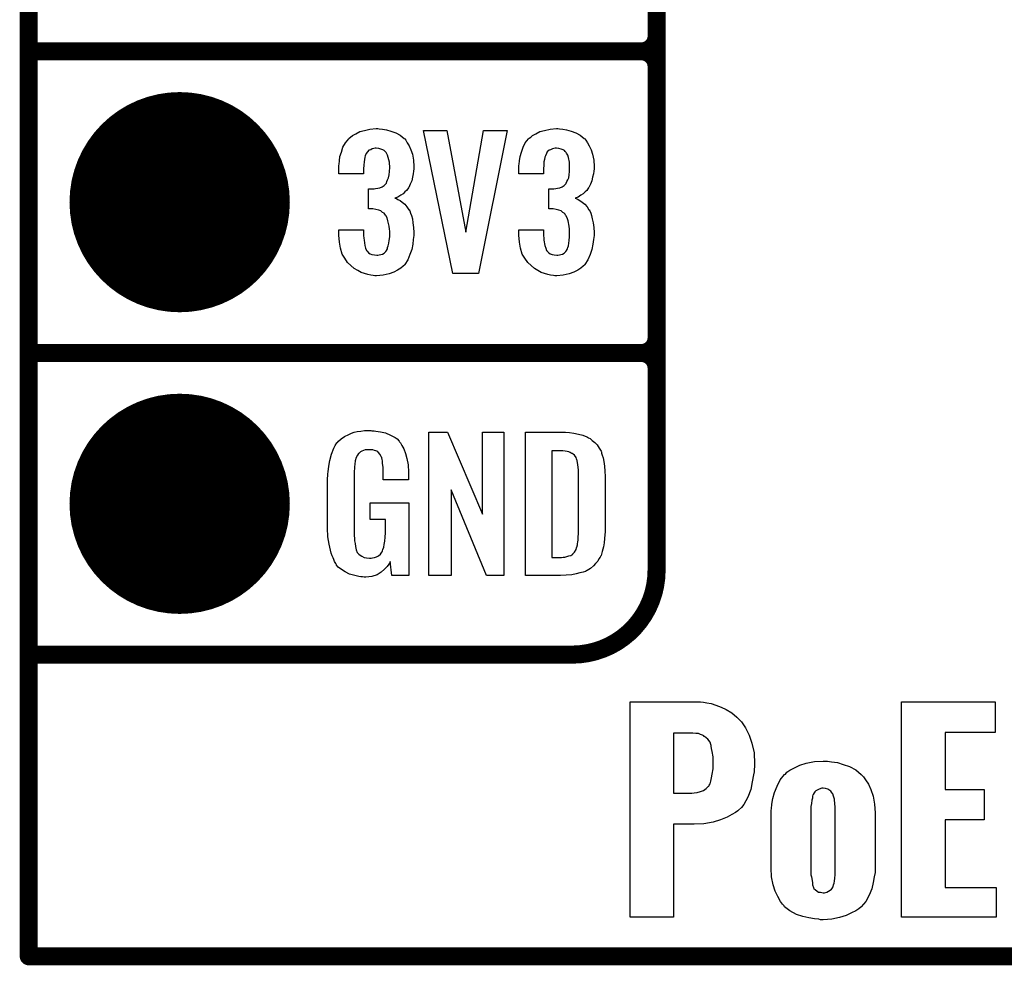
# Model space of a CAD drawing. Extents: x -0.07 to 0.95, y -0.15 to 2.1.
# Tile 1 of 20: x -0.05 to 0.27, y -0.15 to 0.16. Entities that reach past the tile are written whole.
import ezdxf

# ---------------------------------------------------------------- set-up
doc = ezdxf.new("R2010")
doc.units = 0
doc.layers.get('0').update_dxf_attribs({"linetype": 'CONTINUOUS'})
for name, color, linetype in [('gko', 6, 'CONTINUOUS'), ('gto', 2, 'CONTINUOUS'), ('gts', 1, 'CONTINUOUS')]:
    doc.layers.add(name, color=color, linetype=linetype)

# ---------------------------------------------------------------- blocks, each defined once
blk = doc.blocks.new('D45')
at = {"const_width": 0.003}
blk.add_lwpolyline([(-0.0015, 0, 1), (0.0015, 0, 1)], format="xyb", close=True, dxfattribs=at)
blk = doc.blocks.new('D66')
at = {"const_width": 0.0365}
blk.add_lwpolyline([(-0.01825, 0, 1), (0.01825, 0, 1)], format="xyb", close=True, dxfattribs=at)

msp = doc.modelspace()

# ---------------------------------------------------------------- linework, layer by layer
at = {"layer": 'gko', "color": 6, "const_width": 0.006}
for points in [[(-0.05, -0.15), (-0.05, 2.1)], [(-0.05, -0.15), (0.85, -0.15)]]:
    msp.add_lwpolyline(points, dxfattribs=at)
at = {"layer": 'gto', "color": 2, "const_width": 0.006}
for points in [[(0.158, -0.022), (0.158, 0.722)], [(0.158, 0.155), (0.158, 0.245)], [(-0.05, 0.15), (0.153, 0.15)], [(-0.05, 0.15), (0.153, 0.15)], [(0.153, 0.15), (0.153, 0.15)], [(0.153, 0.15), (0.153, 0.15)], [(0.158, 0.145), (0.158, 0.145)], [(0.158, 0.145), (0.158, 0.145)], [(0.158, 0.145), (0.158, 0.145)], [(0.158, 0.145), (0.158, 0.145)], [(0.158, 0.055), (0.158, 0.145)], [(-0.05, 0.05), (0.153, 0.05)], [(-0.05, 0.05), (0.153, 0.05)], [(0.153, 0.05), (0.153, 0.05)], [(0.153, 0.05), (0.153, 0.05)], [(0.158, 0.045), (0.158, 0.045)], [(0.158, 0.045), (0.158, 0.045)], [(0.158, 0.045), (0.158, 0.045)], [(0.158, 0.045), (0.158, 0.045)], [(-0.05, -0.05), (-0.0106, -0.05)], [(-0.05, -0.05), (0.13, -0.05)], [(0.13, -0.05), (0.13, -0.05)], [(0.13, -0.05), (0.13, -0.05)]]:
    msp.add_lwpolyline(points, dxfattribs=at)
for points in [[(0.153, 0.15, 0.414214), (0.158, 0.155)], [(0.158, 0.145, 0.414214), (0.153, 0.15)], [(0.158, 0.145, 0.414214), (0.153, 0.15)], [(0.153, 0.05, 0.414214), (0.158, 0.055)], [(0.158, 0.045, 0.414214), (0.153, 0.05)], [(0.158, 0.045, 0.414214), (0.153, 0.05)], [(0.13, -0.05, 0.414214), (0.158, -0.022)]]:
    msp.add_lwpolyline(points, format="xyb", dxfattribs=at)
at = {"layer": 'gto', "color": 2}
for points in [[(0.0661, 0.1243), (0.0672, 0.1242), (0.0685, 0.124), (0.07, 0.1235), (0.0716, 0.123), (0.0731, 0.1222), (0.0744, 0.1211), (0.0746, 0.121), (0.0749, 0.1206), (0.0754, 0.1197), (0.076, 0.1187), (0.0766, 0.1174), (0.0771, 0.1159), (0.0775, 0.1139), (0.0776, 0.1118), (0.0776, 0.1116), (0.0776, 0.1111), (0.0775, 0.1103), (0.0774, 0.1094), (0.0771, 0.1083), (0.0769, 0.1071), (0.0764, 0.106), (0.0759, 0.1049), (0.0758, 0.1048), (0.0756, 0.1044), (0.0752, 0.1039), (0.0746, 0.1034), (0.074, 0.1028), (0.0733, 0.1023), (0.0723, 0.1017), (0.0713, 0.1013), (0.0714, 0.1013), (0.0718, 0.1012), (0.0723, 0.1009), (0.073, 0.1005), (0.0737, 0.1), (0.0746, 0.0993), (0.0753, 0.0985), (0.0759, 0.0975), (0.076, 0.0975), (0.0762, 0.0971), (0.0765, 0.0964), (0.0768, 0.0956), (0.0771, 0.0945), (0.0773, 0.0932), (0.0775, 0.0916), (0.0776, 0.09), (0.0776, 0.0899), (0.0776, 0.0897), (0.0776, 0.0893), (0.0776, 0.0889), (0.0775, 0.0883), (0.0774, 0.0876), (0.0772, 0.0861), (0.0769, 0.0843), (0.0763, 0.0826), (0.0756, 0.0809), (0.0746, 0.0793), (0.0745, 0.0791), (0.074, 0.0788), (0.0733, 0.0781), (0.0722, 0.0775), (0.071, 0.0768), (0.0694, 0.0762), (0.0674, 0.0758), (0.0652, 0.0756), (0.0647, 0.0756), (0.0641, 0.0757), (0.0633, 0.0758), (0.0623, 0.076), (0.0612, 0.0764), (0.0601, 0.0767), (0.059, 0.0773), (0.0578, 0.078), (0.0567, 0.079), (0.0556, 0.08), (0.0547, 0.0814), (0.0538, 0.0828), (0.0533, 0.0847), (0.0529, 0.0867), (0.0527, 0.0891), (0.0527, 0.0908), (0.0609, 0.0908), (0.0609, 0.0894), (0.0609, 0.0892), (0.0609, 0.0889), (0.061, 0.0881), (0.0611, 0.0874), (0.0613, 0.0856), (0.0616, 0.0848), (0.0619, 0.084), (0.062, 0.084), (0.0621, 0.0838), (0.0623, 0.0835), (0.0626, 0.0832), (0.0631, 0.0829), (0.0637, 0.0827), (0.0645, 0.0825), (0.0653, 0.0824), (0.0657, 0.0824), (0.0661, 0.0825), (0.0666, 0.0826), (0.0672, 0.0828), (0.0677, 0.0831), (0.0683, 0.0836), (0.0686, 0.0841), (0.0686, 0.0842), (0.0688, 0.0845), (0.0689, 0.085), (0.0691, 0.0855), (0.0693, 0.0864), (0.0694, 0.0873), (0.0696, 0.0885), (0.0696, 0.0898), (0.0696, 0.09), (0.0696, 0.0904), (0.0695, 0.0911), (0.0694, 0.092), (0.069, 0.0938), (0.0687, 0.0948), (0.0683, 0.0956), (0.0682, 0.0957), (0.068, 0.096), (0.0677, 0.0963), (0.0672, 0.0966), (0.0667, 0.0971), (0.066, 0.0974), (0.065, 0.0976), (0.064, 0.0978), (0.0626, 0.0978), (0.0626, 0.1044), (0.0644, 0.1044), (0.0649, 0.1045), (0.0656, 0.1046), (0.0663, 0.1048), (0.0671, 0.1051), (0.0677, 0.1055), (0.0683, 0.1061), (0.0684, 0.1062), (0.0685, 0.1063), (0.0686, 0.1068), (0.0689, 0.1074), (0.0692, 0.1081), (0.0694, 0.1091), (0.0695, 0.1102), (0.0696, 0.1115), (0.0696, 0.1117), (0.0696, 0.1121), (0.0695, 0.1126), (0.0695, 0.1133), (0.0691, 0.1148), (0.0689, 0.1156), (0.0685, 0.1162), (0.0685, 0.1163), (0.0684, 0.1165), (0.0681, 0.1168), (0.0678, 0.1171), (0.0673, 0.1173), (0.0667, 0.1176), (0.066, 0.1178), (0.0651, 0.1179), (0.0648, 0.1179), (0.0643, 0.1178), (0.0638, 0.1177), (0.0633, 0.1174), (0.0627, 0.1172), (0.0622, 0.1167), (0.0618, 0.1161), (0.0618, 0.116), (0.0617, 0.1159), (0.0615, 0.1154), (0.0613, 0.1149), (0.0612, 0.1142), (0.0611, 0.1134), (0.061, 0.1123), (0.0609, 0.1111), (0.0609, 0.1094), (0.0527, 0.1094), (0.0527, 0.1116), (0.0527, 0.1117), (0.0527, 0.1119), (0.0527, 0.1122), (0.0528, 0.1126), (0.0529, 0.1137), (0.0531, 0.1151), (0.0536, 0.1166), (0.0541, 0.1182), (0.0549, 0.1197), (0.056, 0.121), (0.0562, 0.1212), (0.0566, 0.1216), (0.0573, 0.1221), (0.0584, 0.1227), (0.0597, 0.1234), (0.0612, 0.1238), (0.063, 0.1242), (0.0651, 0.1244), (0.0657, 0.1244), (0.0661, 0.1243)], [(0.1258, 0.1243), (0.1269, 0.1242), (0.1282, 0.124), (0.1297, 0.1235), (0.1313, 0.123), (0.1327, 0.1222), (0.134, 0.1211), (0.1342, 0.121), (0.1346, 0.1206), (0.1351, 0.1197), (0.1357, 0.1187), (0.1363, 0.1174), (0.1368, 0.1159), (0.1372, 0.1139), (0.1373, 0.1118), (0.1373, 0.1116), (0.1373, 0.1111), (0.1372, 0.1103), (0.1371, 0.1094), (0.1368, 0.1083), (0.1365, 0.1071), (0.1361, 0.106), (0.1355, 0.1049), (0.1354, 0.1048), (0.1352, 0.1044), (0.1349, 0.1039), (0.1343, 0.1034), (0.1337, 0.1028), (0.1329, 0.1023), (0.132, 0.1017), (0.131, 0.1013), (0.1311, 0.1013), (0.1314, 0.1012), (0.132, 0.1009), (0.1326, 0.1005), (0.1334, 0.1), (0.1342, 0.0993), (0.135, 0.0985), (0.1356, 0.0975), (0.1357, 0.0975), (0.1359, 0.0971), (0.1362, 0.0964), (0.1364, 0.0956), (0.1367, 0.0945), (0.137, 0.0932), (0.1372, 0.0916), (0.1373, 0.09), (0.1373, 0.0899), (0.1373, 0.0897), (0.1373, 0.0893), (0.1373, 0.0889), (0.1372, 0.0883), (0.1371, 0.0876), (0.1369, 0.0861), (0.1365, 0.0843), (0.136, 0.0826), (0.1352, 0.0809), (0.1342, 0.0793), (0.1341, 0.0791), (0.1337, 0.0788), (0.1329, 0.0781), (0.1319, 0.0775), (0.1306, 0.0768), (0.129, 0.0762), (0.1271, 0.0758), (0.1249, 0.0756), (0.1243, 0.0756), (0.1238, 0.0757), (0.1229, 0.0758), (0.122, 0.076), (0.1209, 0.0764), (0.1198, 0.0767), (0.1187, 0.0773), (0.1175, 0.078), (0.1164, 0.079), (0.1153, 0.08), (0.1143, 0.0814), (0.1135, 0.0828), (0.1129, 0.0847), (0.1126, 0.0867), (0.1124, 0.0891), (0.1124, 0.0908), (0.1205, 0.0908), (0.1205, 0.0894), (0.1205, 0.0892), (0.1205, 0.0889), (0.1206, 0.0881), (0.1207, 0.0874), (0.121, 0.0856), (0.1213, 0.0848), (0.1215, 0.084), (0.1216, 0.084), (0.1217, 0.0838), (0.122, 0.0835), (0.1223, 0.0832), (0.1227, 0.0829), (0.1234, 0.0827), (0.1241, 0.0825), (0.125, 0.0824), (0.1253, 0.0824), (0.1258, 0.0825), (0.1263, 0.0826), (0.1268, 0.0828), (0.1274, 0.0831), (0.1279, 0.0836), (0.1283, 0.0841), (0.1283, 0.0842), (0.1285, 0.0845), (0.1286, 0.085), (0.1288, 0.0855), (0.1289, 0.0864), (0.129, 0.0873), (0.1292, 0.0885), (0.1292, 0.0898), (0.1292, 0.09), (0.1292, 0.0904), (0.1291, 0.0911), (0.129, 0.092), (0.1287, 0.0938), (0.1284, 0.0948), (0.1279, 0.0956), (0.1278, 0.0957), (0.1277, 0.096), (0.1274, 0.0963), (0.1269, 0.0966), (0.1264, 0.0971), (0.1256, 0.0974), (0.1247, 0.0976), (0.1237, 0.0978), (0.1223, 0.0978), (0.1223, 0.1044), (0.124, 0.1044), (0.1246, 0.1045), (0.1252, 0.1046), (0.126, 0.1048), (0.1267, 0.1051), (0.1274, 0.1055), (0.1279, 0.1061), (0.128, 0.1062), (0.1281, 0.1063), (0.1283, 0.1068), (0.1286, 0.1074), (0.1289, 0.1081), (0.129, 0.1091), (0.1291, 0.1102), (0.1292, 0.1115), (0.1292, 0.1117), (0.1292, 0.1121), (0.1291, 0.1126), (0.1291, 0.1133), (0.1288, 0.1148), (0.1286, 0.1156), (0.1282, 0.1162), (0.1282, 0.1163), (0.128, 0.1165), (0.1277, 0.1168), (0.1275, 0.1171), (0.127, 0.1173), (0.1264, 0.1176), (0.1256, 0.1178), (0.1248, 0.1179), (0.1244, 0.1179), (0.124, 0.1178), (0.1235, 0.1177), (0.1229, 0.1174), (0.1224, 0.1172), (0.1218, 0.1167), (0.1215, 0.1161), (0.1215, 0.116), (0.1214, 0.1159), (0.1212, 0.1154), (0.121, 0.1149), (0.1209, 0.1142), (0.1207, 0.1134), (0.1206, 0.1123), (0.1205, 0.1111), (0.1205, 0.1094), (0.1124, 0.1094), (0.1124, 0.1116), (0.1124, 0.1117), (0.1124, 0.1119), (0.1124, 0.1122), (0.1125, 0.1126), (0.1126, 0.1137), (0.1128, 0.1151), (0.1132, 0.1166), (0.1138, 0.1182), (0.1145, 0.1197), (0.1156, 0.121), (0.1158, 0.1212), (0.1163, 0.1216), (0.1169, 0.1221), (0.118, 0.1227), (0.1193, 0.1234), (0.1209, 0.1238), (0.1227, 0.1242), (0.1248, 0.1244), (0.1253, 0.1244), (0.1258, 0.1243)], [(0.099, 0.0763), (0.0905, 0.0763), (0.0808, 0.1238), (0.0885, 0.1238), (0.0948, 0.0901), (0.1007, 0.1238), (0.1085, 0.1238), (0.099, 0.0763)], [(0.0637, 0.0242), (0.0644, 0.0242), (0.065, 0.0241), (0.0665, 0.0239), (0.0682, 0.0235), (0.0698, 0.0228), (0.0714, 0.022), (0.0721, 0.0215), (0.0727, 0.0208), (0.0728, 0.0206), (0.0732, 0.0202), (0.0736, 0.0193), (0.0743, 0.0182), (0.0748, 0.0167), (0.0753, 0.015), (0.0757, 0.0129), (0.0758, 0.0105), (0.0758, 0.008), (0.0674, 0.008), (0.0674, 0.0106), (0.0674, 0.0107), (0.0674, 0.0111), (0.0674, 0.0116), (0.0674, 0.0121), (0.0672, 0.0134), (0.0672, 0.0142), (0.0671, 0.0147), (0.0671, 0.0148), (0.067, 0.015), (0.067, 0.0153), (0.0668, 0.0156), (0.0664, 0.0164), (0.0658, 0.0171), (0.0656, 0.0172), (0.0653, 0.0174), (0.065, 0.0176), (0.0646, 0.0177), (0.064, 0.0179), (0.0635, 0.0179), (0.0623, 0.0179), (0.062, 0.0179), (0.0615, 0.0179), (0.0604, 0.0175), (0.0599, 0.0172), (0.0595, 0.0168), (0.0593, 0.0167), (0.0589, 0.0161), (0.0585, 0.0153), (0.0581, 0.0142), (0.0581, 0.0141), (0.0581, 0.0139), (0.058, 0.0135), (0.058, 0.013), (0.0579, 0.0124), (0.0579, 0.0117), (0.0578, 0.0108), (0.0578, 0.0099), (0.0578, -0.01), (0.0578, -0.0102), (0.0578, -0.0106), (0.0579, -0.0114), (0.0579, -0.0123), (0.0581, -0.0132), (0.0583, -0.0142), (0.0585, -0.0153), (0.0588, -0.0161), (0.0589, -0.0162), (0.059, -0.0164), (0.0594, -0.0167), (0.0598, -0.017), (0.0603, -0.0174), (0.0611, -0.0178), (0.0619, -0.0179), (0.0629, -0.018), (0.0634, -0.018), (0.0639, -0.0179), (0.0646, -0.0178), (0.0652, -0.0176), (0.0659, -0.0172), (0.0665, -0.0167), (0.067, -0.016), (0.0671, -0.0159), (0.0672, -0.0156), (0.0673, -0.0151), (0.0676, -0.0144), (0.0678, -0.0135), (0.068, -0.0124), (0.0681, -0.0111), (0.0682, -0.0096), (0.0682, -0.0052), (0.0631, -0.0052), (0.0631, 0.0003), (0.0759, 0.0003), (0.0759, -0.0238), (0.0703, -0.0238), (0.0697, -0.0191), (0.0697, -0.0192), (0.0697, -0.0193), (0.0693, -0.02), (0.0687, -0.0208), (0.0679, -0.0217), (0.0668, -0.0227), (0.0654, -0.0235), (0.0637, -0.0241), (0.0627, -0.0242), (0.0617, -0.0243), (0.0611, -0.0243), (0.0606, -0.0242), (0.06, -0.0242), (0.0594, -0.0241), (0.058, -0.0238), (0.0563, -0.0233), (0.0548, -0.0226), (0.0533, -0.0216), (0.0525, -0.021), (0.052, -0.0203), (0.052, -0.0202), (0.0519, -0.0201), (0.0517, -0.0198), (0.0515, -0.0195), (0.0513, -0.0191), (0.0511, -0.0185), (0.0508, -0.0179), (0.0505, -0.0172), (0.0502, -0.0164), (0.05, -0.0154), (0.0495, -0.0134), (0.0491, -0.0109), (0.049, -0.0081), (0.049, 0.0079), (0.049, 0.008), (0.049, 0.0082), (0.049, 0.0086), (0.0491, 0.0092), (0.0491, 0.0099), (0.0492, 0.0106), (0.0494, 0.0125), (0.0498, 0.0144), (0.0503, 0.0165), (0.0511, 0.0184), (0.0515, 0.0193), (0.0521, 0.0202), (0.0521, 0.0203), (0.0523, 0.0203), (0.0526, 0.0208), (0.0535, 0.0215), (0.0546, 0.0223), (0.056, 0.023), (0.0569, 0.0234), (0.0578, 0.0237), (0.0588, 0.024), (0.06, 0.0241), (0.0612, 0.0243), (0.0633, 0.0243), (0.0637, 0.0242)], [(0.1074, -0.0238), (0.1017, -0.0238), (0.09, 0.0046), (0.09, -0.0238), (0.0826, -0.0238), (0.0826, 0.0238), (0.0887, 0.0238), (0.1003, -0.0034), (0.1003, 0.0238), (0.1074, 0.0238), (0.1074, -0.0238)], [(0.1278, 0.0237), (0.1291, 0.0236), (0.1306, 0.0234), (0.1321, 0.0231), (0.1336, 0.0228), (0.1349, 0.0222), (0.1351, 0.0221), (0.1354, 0.0219), (0.136, 0.0216), (0.1367, 0.021), (0.1375, 0.0203), (0.1383, 0.0195), (0.139, 0.0185), (0.1396, 0.0174), (0.1397, 0.0172), (0.1398, 0.0168), (0.14, 0.0161), (0.1403, 0.0152), (0.1405, 0.014), (0.1408, 0.0125), (0.1409, 0.0108), (0.141, 0.009), (0.141, -0.0083), (0.141, -0.0084), (0.141, -0.0086), (0.141, -0.0089), (0.141, -0.0093), (0.1409, -0.0103), (0.1408, -0.0115), (0.1406, -0.0129), (0.1404, -0.0143), (0.14, -0.0158), (0.1396, -0.0171), (0.1395, -0.0173), (0.1393, -0.0177), (0.1389, -0.0182), (0.1385, -0.019), (0.1378, -0.0198), (0.1371, -0.0206), (0.1361, -0.0214), (0.135, -0.0221), (0.1348, -0.0222), (0.1344, -0.0224), (0.1337, -0.0227), (0.1326, -0.0229), (0.1314, -0.0232), (0.1299, -0.0235), (0.1281, -0.0237), (0.1262, -0.0238), (0.1146, -0.0238), (0.1146, 0.0238), (0.1268, 0.0238), (0.1278, 0.0237)], [(0.1269, 0.0176), (0.1233, 0.0176), (0.1233, -0.0178), (0.1265, -0.0178), (0.127, -0.0177), (0.1276, -0.0177), (0.1289, -0.0173), (0.1296, -0.0171), (0.1302, -0.0167), (0.1302, -0.0167), (0.1303, -0.0166), (0.1308, -0.016), (0.1314, -0.0152), (0.1315, -0.0146), (0.1317, -0.014), (0.1317, -0.0139), (0.1318, -0.0136), (0.1318, -0.0132), (0.1319, -0.0127), (0.132, -0.0119), (0.132, -0.011), (0.1321, -0.0099), (0.1321, -0.0087), (0.1321, 0.0095), (0.1321, 0.0097), (0.1321, 0.0101), (0.1321, 0.0106), (0.1321, 0.0113), (0.1319, 0.0129), (0.1318, 0.0137), (0.1317, 0.0143), (0.1317, 0.0144), (0.1316, 0.0146), (0.1315, 0.0149), (0.1314, 0.0153), (0.1308, 0.0161), (0.1304, 0.0165), (0.13, 0.0167), (0.1299, 0.0167), (0.1297, 0.0168), (0.1294, 0.017), (0.1289, 0.0172), (0.1284, 0.0173), (0.1277, 0.0175), (0.1269, 0.0176)], [(0.1735, -0.0658), (0.1747, -0.066), (0.1761, -0.0662), (0.1776, -0.0668), (0.1794, -0.0674), (0.1811, -0.0682), (0.1829, -0.0693), (0.1846, -0.0707), (0.1861, -0.0723), (0.1875, -0.0743), (0.1887, -0.0767), (0.1896, -0.0794), (0.1903, -0.0826), (0.1904, -0.0862), (0.1904, -0.0864), (0.1904, -0.0866), (0.1904, -0.0872), (0.1903, -0.088), (0.1903, -0.0889), (0.1901, -0.0898), (0.1897, -0.0922), (0.1892, -0.0947), (0.1882, -0.0973), (0.1869, -0.0997), (0.1861, -0.1007), (0.1851, -0.1016), (0.1849, -0.1018), (0.1842, -0.1023), (0.1829, -0.103), (0.1814, -0.1039), (0.1792, -0.1048), (0.1767, -0.1055), (0.1737, -0.1061), (0.1704, -0.1062), (0.1636, -0.1062), (0.1636, -0.137), (0.1492, -0.137), (0.1492, -0.0657), (0.1726, -0.0657), (0.1735, -0.0658)], [(0.2702, -0.0758), (0.2536, -0.0758), (0.2536, -0.0947), (0.2665, -0.0947), (0.2665, -0.1048), (0.2536, -0.1048), (0.2536, -0.1272), (0.2705, -0.1272), (0.2705, -0.137), (0.2391, -0.137), (0.2391, -0.0657), (0.2702, -0.0657), (0.2702, -0.0758)], [(0.17, -0.076), (0.1636, -0.076), (0.1636, -0.0959), (0.1697, -0.0959), (0.1704, -0.0958), (0.1714, -0.0957), (0.1725, -0.0954), (0.1735, -0.095), (0.1744, -0.0944), (0.1751, -0.0937), (0.1753, -0.0936), (0.1754, -0.0933), (0.1757, -0.0928), (0.176, -0.0919), (0.1762, -0.0908), (0.1764, -0.0896), (0.1767, -0.0879), (0.1767, -0.086), (0.1767, -0.0858), (0.1767, -0.0854), (0.1767, -0.0847), (0.1767, -0.0839), (0.1764, -0.0821), (0.1762, -0.0811), (0.1761, -0.0803), (0.1761, -0.0801), (0.176, -0.0798), (0.1757, -0.079), (0.175, -0.078), (0.1739, -0.0771), (0.1737, -0.0771), (0.1736, -0.0769), (0.1732, -0.0767), (0.1726, -0.0765), (0.1719, -0.0762), (0.171, -0.0761), (0.17, -0.076)], [(0.2159, -0.0855), (0.2179, -0.0858), (0.2198, -0.0864), (0.2219, -0.0871), (0.224, -0.0882), (0.2258, -0.0897), (0.2259, -0.0898), (0.2265, -0.0905), (0.2272, -0.0915), (0.2282, -0.0929), (0.229, -0.0947), (0.2297, -0.0969), (0.2302, -0.0996), (0.2304, -0.1025), (0.2304, -0.1208), (0.2304, -0.1209), (0.2304, -0.1212), (0.2304, -0.1216), (0.2304, -0.1222), (0.2301, -0.1237), (0.2298, -0.1255), (0.2293, -0.1276), (0.2284, -0.1297), (0.2273, -0.1318), (0.2258, -0.1336), (0.2257, -0.1337), (0.225, -0.1343), (0.224, -0.1349), (0.2226, -0.1356), (0.2208, -0.1365), (0.2186, -0.1372), (0.2161, -0.1377), (0.2132, -0.1379), (0.2123, -0.1379), (0.2118, -0.1377), (0.2103, -0.1376), (0.2084, -0.1373), (0.2064, -0.1368), (0.2043, -0.1361), (0.2022, -0.1349), (0.2004, -0.1336), (0.2003, -0.1333), (0.1997, -0.1327), (0.199, -0.1318), (0.1982, -0.1302), (0.1973, -0.1284), (0.1966, -0.1263), (0.1961, -0.1237), (0.196, -0.1208), (0.196, -0.1025), (0.196, -0.1023), (0.196, -0.1021), (0.196, -0.1016), (0.1961, -0.1011), (0.1962, -0.0996), (0.1965, -0.0977), (0.1971, -0.0957), (0.1979, -0.0936), (0.1989, -0.0915), (0.2004, -0.0897), (0.2007, -0.0896), (0.2012, -0.089), (0.2022, -0.0883), (0.2037, -0.0875), (0.2055, -0.0866), (0.2076, -0.086), (0.2103, -0.0854), (0.2132, -0.0853), (0.2146, -0.0853), (0.2159, -0.0855)], [(0.2132, -0.0943), (0.2127, -0.0943), (0.2119, -0.0946), (0.2108, -0.0951), (0.2104, -0.0955), (0.21, -0.0962), (0.21, -0.0964), (0.2098, -0.0965), (0.2097, -0.0969), (0.2096, -0.0976), (0.2094, -0.0983), (0.2093, -0.0993), (0.2091, -0.1004), (0.2091, -0.1016), (0.2091, -0.1218), (0.2091, -0.1219), (0.2091, -0.1223), (0.2091, -0.123), (0.2093, -0.1237), (0.2096, -0.1255), (0.2097, -0.1263), (0.21, -0.1272), (0.21, -0.1273), (0.2101, -0.1275), (0.2107, -0.128), (0.2116, -0.1287), (0.2123, -0.1288), (0.2132, -0.129), (0.2136, -0.129), (0.2144, -0.1287), (0.2155, -0.1281), (0.2159, -0.1277), (0.2164, -0.1272), (0.2164, -0.127), (0.2165, -0.1269), (0.2166, -0.1263), (0.2168, -0.1258), (0.2169, -0.1251), (0.2171, -0.1241), (0.2172, -0.123), (0.2172, -0.1218), (0.2172, -0.1016), (0.2172, -0.1015), (0.2172, -0.1011), (0.2172, -0.1004), (0.2171, -0.0996), (0.2169, -0.0979), (0.2166, -0.0969), (0.2164, -0.0962), (0.2164, -0.0961), (0.2162, -0.0959), (0.2157, -0.0953), (0.2147, -0.0946), (0.214, -0.0944), (0.2132, -0.0943)]]:
    msp.add_lwpolyline(points, dxfattribs=at)

# ---------------------------------------------------------------- block references
at = {"layer": 'gko'}
msp.add_blockref('D45', (-0.05, -0.15), dxfattribs=at)
msp.add_blockref('D45', (-0.05, -0.15), dxfattribs=at)
at = {"layer": 'gto'}
for p in [(0.158, 0.155), (0.158, 0.155), (-0.05, 0.15), (-0.05, 0.15), (0.153, 0.15), (0.153, 0.15), (0.153, 0.15), (0.153, 0.15), (0.153, 0.15), (0.153, 0.15), (0.153, 0.15), (0.158, 0.145), (0.158, 0.145), (0.158, 0.145), (0.158, 0.145), (0.158, 0.145), (0.158, 0.145), (0.158, 0.145), (0.158, 0.055), (0.158, 0.055), (-0.05, 0.05), (-0.05, 0.05), (0.153, 0.05), (0.153, 0.05), (0.153, 0.05), (0.153, 0.05), (0.153, 0.05), (0.153, 0.05), (0.153, 0.05), (0.158, 0.045), (0.158, 0.045), (0.158, 0.045), (0.158, 0.045), (0.158, 0.045), (0.158, 0.045), (0.158, -0.022), (0.158, -0.022), (-0.05, -0.05), (-0.05, -0.05), (-0.0106, -0.05), (0.13, -0.05), (0.13, -0.05), (0.13, -0.05), (0.13, -0.05)]:
    msp.add_blockref('D45', p, dxfattribs=at)
at = {"layer": 'gts'}
for p in [(0, 0.1), (0, 0)]:
    msp.add_blockref('D66', p, dxfattribs=at)

doc.saveas('drawing.dxf')
